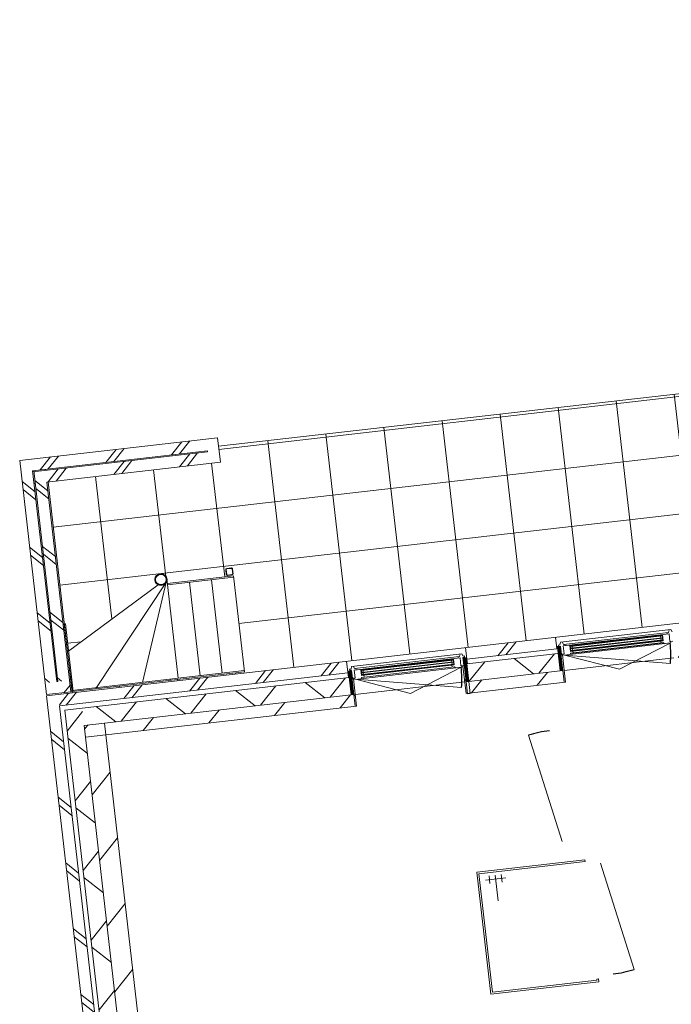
# Model space of a CAD drawing. Header units: metres. Extents: x 136266 to 136452, y 453403 to 453560.
# Tile 120 of 133: x 136300.29 to 136305.86, y 453539.3 to 453547.72. Entities that reach past the tile are written whole.
import ezdxf

# ---------------------------------------------------------------- set-up
doc = ezdxf.new("R2010")
doc.units = ezdxf.units.M
for name, color, linetype, lineweight in [('A-COLS', 52, 'Continuous', 5), ('A-DETL-BEBOUWING', 253, 'Continuous', 9), ('A-DETL-GENF-4', 252, 'Continuous', 9), ('A-FLOR', 192, 'Continuous', 5), ('A-FLOR-PATT', 8, 'Continuous', 5)]:
    doc.layers.add(name, color=color, linetype=linetype, lineweight=lineweight)
pattern_1 = [(76.77799999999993, (1020.113961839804, 631.954765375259), (-389.3964602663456, 91.48987229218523), [])]
pattern_2 = [(90, (0, 0), (-400, 2.449293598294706e-14), [])]

# ---------------------------------------------------------------- blocks, each defined once
blk = doc.blocks.new('859-DO-0010 29-09-2022')
at = {"layer": 'A-DETL-BEBOUWING'}
h = blk.add_hatch(dxfattribs=at)
h.set_pattern_fill('FP_990', color=256, angle=45.00000000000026, style=0, pattern_type=2)
h.set_pattern_definition([(256.7780000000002, (8641.821380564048, 84519.29197979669), (412.95494611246, -97.02500956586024), []), (346.7780000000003, (8641.821380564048, 84519.29197979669), (97.02500956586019, 412.95494611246), [])])
h.paths.add_polyline_path([(6404.30759167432, 82956.71252569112), (8359.313491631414, 84167.82853730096), (8280.319078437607, 84295.34278232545), (6325.313178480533, 83084.22677071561)])
h.paths.add_polyline_path([(9220.45969303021, 84701.30414106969), (9889.484431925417, 85115.76149562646), (9810.490018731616, 85243.27574065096), (9141.465279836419, 84828.8183860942)])
h.paths.add_polyline_path([(10750.63063332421, 85649.2370993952), (11037.32516090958, 85826.84287173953), (10958.33074771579, 85954.357116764), (10671.63622013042, 85776.75134441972)])
h = blk.add_hatch(color=256, dxfattribs=at)
h.paths.add_polyline_path([(9901.954098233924, 85306.40712872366), (9913.855427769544, 85313.77994062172), (9911.748910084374, 85317.18032048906), (9899.847580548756, 85309.80750859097)])
h.paths.add_polyline_path([(9877.729144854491, 85345.51149719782), (9889.630474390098, 85352.88430909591), (9887.52395670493, 85356.28468896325), (9875.622627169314, 85348.91187706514)])
h.paths.add_polyline_path([(10562.47788746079, 85715.59818906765), (10574.3792169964, 85722.97100096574), (10572.27269931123, 85726.37138083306), (10560.37136977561, 85718.99856893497)])
h.paths.add_polyline_path([(10538.25293408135, 85754.70255754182), (10550.15426361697, 85762.0753694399), (10548.04774593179, 85765.47574930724), (10536.14641639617, 85758.10293740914)])
for points in [[(9879.83566253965, 85342.1111173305), (10552.26078130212, 85758.6749895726), (10550.15426361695, 85762.07536943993), (9877.729144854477, 85345.51149719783)], [(9889.841621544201, 85325.95931296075), (10562.26674030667, 85742.52318520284), (10560.16022262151, 85745.92356507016), (9887.735103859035, 85329.35969282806)], [(9899.847580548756, 85309.80750859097), (10572.27269931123, 85726.37138083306), (10570.16618162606, 85729.77176070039), (9897.74106286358, 85313.20788845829)], [(8350.454666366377, 84392.90301657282), (9022.879785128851, 84809.46688881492), (9020.773267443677, 84812.86726868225), (8348.348148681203, 84396.30339644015)], [(8360.460625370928, 84376.75121220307), (9032.885744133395, 84793.31508444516), (9030.779226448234, 84796.71546431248), (8358.354107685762, 84380.15159207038)], [(8370.466584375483, 84360.59940783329), (9042.891703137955, 84777.16328007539), (9040.78518545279, 84780.56365994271), (8368.360066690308, 84363.99978770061)]]:
    blk.add_hatch(color=256, dxfattribs=at).paths.add_polyline_path(points)
h = blk.add_hatch(dxfattribs=at)
h.set_pattern_fill('FP_318', color=256, angle=45.00000000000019, style=0, pattern_type=2)
h.set_pattern_definition([(256.7780000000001, (5663.33912578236, 85220.91161236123), (389.396460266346, -91.48987229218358), []), (256.7780000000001, (4643.224456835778, 84588.95613987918), (389.396460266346, -91.48987229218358), [])])
h.paths.add_polyline_path([(4991.295883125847, 84686.95034505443), (6440.707801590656, 85584.85350836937), (6388.044859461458, 85669.86300505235), (4938.632940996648, 84771.95984173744)])
h = blk.add_hatch(dxfattribs=at)
h.set_pattern_fill('FP_1360', color=256, angle=44.99999999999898, style=0, pattern_type=2)
h.set_pattern_definition([(346.777999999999, (6384.662288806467, 85485.4353094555), (91.48987229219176, 389.396460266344), []), (346.777999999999, (7016.618468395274, 84465.32134761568), (91.48987229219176, 389.396460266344), [])])
h.paths.add_polyline_path([(6413.627541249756, 85438.68011988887), (6498.637037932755, 85491.34306201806), (6440.707801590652, 85584.85350836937), (6355.698304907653, 85532.19056624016), (6360.964599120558, 85523.68961657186)])
h = blk.add_hatch(dxfattribs=at)
h.set_pattern_fill('FP_989', color=256, angle=45.00000000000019, style=0, pattern_type=2)
h.set_pattern_definition([(256.7780000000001, (5768.023456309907, 85156.36549116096), (389.396460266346, -91.48987229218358), []), (256.7780000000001, (4747.909494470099, 84524.41072578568), (389.396460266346, -91.48987229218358), [])])
h.paths.add_polyline_path([(5227.745062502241, 84704.03207717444), (6413.627541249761, 85438.68011988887), (6360.964599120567, 85523.68961657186), (5175.082120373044, 84789.04157385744)])
h = blk.add_hatch(dxfattribs=at)
h.set_pattern_fill('FP_991', color=256, angle=45.00000000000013, style=0, pattern_type=2)
h.set_pattern_definition([(256.7780000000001, (9402.249669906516, 85155.06017204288), (389.3964602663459, -91.48987229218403), []), (256.7780000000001, (8382.1357080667, 84523.10540666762), (389.3964602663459, -91.48987229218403), [])])
h.paths.add_polyline_path([(9125.50067277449, 84865.9819613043), (9784.324272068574, 85274.11976280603), (9731.661329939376, 85359.12925948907), (9073.149277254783, 84950.48855367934), (9120.611955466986, 84873.87341933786)])
h = blk.add_hatch(dxfattribs=at)
h.set_pattern_fill('FP_1186', color=256, scale=0.9999999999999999, angle=-58.22199999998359, style=0, pattern_type=2)
h.set_pattern_definition([(121.7780000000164, (9931.744458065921, 85140.14862167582), (43.18482431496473, 26.75277460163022), [50.8, 0, 0, 0]), (121.7780000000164, (9927.425975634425, 85137.47334421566), (43.18482431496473, 26.75277460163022), [50.8, 0, 0, 0]), (121.7780000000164, (9923.10749320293, 85134.7980667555), (43.18482431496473, 26.75277460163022), [50.8, 0, 0, 0]), (121.7780000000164, (9918.789010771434, 85132.12278929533), (43.18482431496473, 26.75277460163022), [50.8, 0, 0, 0]), (121.7780000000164, (9914.470528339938, 85129.44751183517), (43.18482431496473, 26.75277460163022), [50.8, 0, 0, 0]), (121.7780000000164, (9910.152045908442, 85126.772234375), (43.18482431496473, 26.75277460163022), [50.8, 0, 0, 0]), (121.7780000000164, (9905.833563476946, 85124.09695691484), (43.18482431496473, 26.75277460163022), [50.8, 0, 0, 0]), (121.7780000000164, (9901.51508104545, 85121.42167945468), (43.18482431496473, 26.75277460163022), [50.8, 0, 0, 0]), (121.7780000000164, (9897.196598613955, 85118.74640199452), (43.18482431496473, 26.75277460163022), [50.8, 0, 0, 0]), (121.7780000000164, (9892.878116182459, 85116.07112453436), (43.18482431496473, 26.75277460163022), [50.8, 0, 0, 0])])
h.paths.add_polyline_path([(9788.94051541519, 85278.06134807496), (9889.484431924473, 85115.76149562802), (9908.1865211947, 85127.34734289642), (9801.280748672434, 85299.9166211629), (9782.578659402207, 85288.3307738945)])
h = blk.add_hatch(dxfattribs=at)
h.set_pattern_fill('FP_841', color=256, angle=44.99999999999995, style=0, pattern_type=2)
h.set_pattern_definition(pattern_1)
h.paths.add_polyline_path([(9254.420545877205, 84604.70879712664), (9960.849463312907, 85042.33784622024), (9908.18652118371, 85127.34734290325), (9201.757603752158, 84689.71829380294), (9220.45969302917, 84659.52903486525)])
h = blk.add_hatch(color=256, dxfattribs=at)
h.paths.add_polyline_path([(8372.57310206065, 84357.19902796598), (8384.47443159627, 84364.57183986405), (8382.367913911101, 84367.97221973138), (8370.466584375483, 84360.59940783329)])
h.paths.add_polyline_path([(8348.348148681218, 84396.30339644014), (8360.249478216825, 84403.67620833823), (8358.142960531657, 84407.07658820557), (8346.24163099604, 84399.70377630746)])
h.paths.add_polyline_path([(9033.096891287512, 84766.39008830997), (9044.998220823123, 84773.76290020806), (9042.891703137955, 84777.16328007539), (9030.99037360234, 84769.79046817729)])
h.paths.add_polyline_path([(9008.871937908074, 84805.49445678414), (9020.773267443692, 84812.86726868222), (9018.666749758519, 84816.26764854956), (9006.765420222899, 84808.89483665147)])
h = blk.add_hatch(dxfattribs=at)
h.set_pattern_fill('FP_286', color=256, style=0, pattern_type=2)
h.set_pattern_definition([(0, (0, 0), (0, 200), [])])
h.paths.add_polyline_path([(9256.790378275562, 84600.88336977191), (9275.492467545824, 84612.46921704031), (9112.763976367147, 84875.14856178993), (9094.061887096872, 84863.5627145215)])
h = blk.add_hatch(dxfattribs=at)
h.set_pattern_fill('FP_1187', color=256, angle=-58.22199999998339, style=0, pattern_type=2)
h.set_pattern_definition([(121.7780000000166, (9179.804856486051, 84674.32593988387), (-43.18482431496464, -26.75277460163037), [50.8, 0, 0, 0]), (121.7780000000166, (9184.123338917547, 84677.00121734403), (-43.18482431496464, -26.75277460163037), [50.8, 0, 0, 0]), (121.7780000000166, (9188.441821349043, 84679.67649480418), (-43.18482431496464, -26.75277460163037), [50.8, 0, 0, 0]), (121.7780000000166, (9192.760303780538, 84682.35177226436), (-43.18482431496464, -26.75277460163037), [50.8, 0, 0, 0]), (121.7780000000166, (9197.078786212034, 84685.02704972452), (-43.18482431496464, -26.75277460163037), [50.8, 0, 0, 0]), (121.7780000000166, (9201.397268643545, 84687.70232718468), (-43.18482431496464, -26.75277460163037), [50.8, 0, 0, 0]), (121.7780000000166, (9205.715751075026, 84690.37760464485), (-43.18482431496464, -26.75277460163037), [50.8, 0, 0, 0]), (121.7780000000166, (9210.034233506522, 84693.05288210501), (-43.18482431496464, -26.75277460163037), [50.8, 0, 0, 0]), (121.7780000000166, (9214.352715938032, 84695.72815956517), (-43.18482431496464, -26.75277460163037), [50.8, 0, 0, 0]), (121.7780000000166, (9218.671198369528, 84698.40343702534), (-43.18482431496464, -26.75277460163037), [50.8, 0, 0, 0])])
h.paths.add_polyline_path([(9094.851831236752, 84862.28757206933), (9201.757603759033, 84689.71829380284), (9220.45969302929, 84701.30414107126), (9113.553920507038, 84873.87341933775)])
h = blk.add_hatch(dxfattribs=at)
h.set_pattern_fill('FP_319', color=256, angle=44.99999999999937, style=0, pattern_type=2)
h.set_pattern_definition([(346.7779999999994, (5469.212151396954, 83915.48854959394), (91.48987229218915, 389.3964602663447), []), (346.7779999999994, (6101.167623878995, 82895.37529486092), (91.48987229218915, 389.3964602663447), [])])
h.paths.add_polyline_path([(5947.128282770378, 83144.02798025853), (6032.137779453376, 83196.69092238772), (5076.305379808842, 84739.61328718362), (4991.295883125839, 84686.95034505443)])
h = blk.add_hatch(dxfattribs=at)
h.set_pattern_fill('FP_988', color=256, angle=44.99999999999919, style=0, pattern_type=2)
h.set_pattern_definition([(346.7779999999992, (5565.356046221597, 83969.16785378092), (91.48987229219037, 389.3964602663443), []), (346.7779999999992, (6197.310811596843, 82949.05389194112), (91.48987229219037, 389.3964602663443), [])])
h.paths.add_polyline_path([(6040.638729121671, 83201.95721660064), (6125.648225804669, 83254.62015872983), (5175.082120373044, 84789.04157385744), (5090.072623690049, 84736.37863172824)])
h = blk.add_hatch(dxfattribs=at)
h.set_pattern_fill('FP_1489', color=256, style=0, pattern_type=2)
h.set_pattern_definition(pattern_2)
h.paths.add_polyline_path([(9243.794358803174, 84598.12592935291), (9254.420545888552, 84604.70879711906), (9130.662631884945, 84804.4811143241), (9120.03644479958, 84797.89824655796), (9220.459693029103, 84635.79317908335)])
h = blk.add_hatch(dxfattribs=at)
h.set_pattern_fill('FP_1076', color=256, angle=45.0000000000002, style=0, pattern_type=2)
h.set_pattern_definition([(256.7780000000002, (7145.778593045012, 83757.18784738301), (389.3964602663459, -91.48987229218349), []), (256.7780000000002, (6125.664631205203, 83125.23308200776), (389.3964602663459, -91.48987229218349), [])])
h.paths.add_polyline_path([(6142.729957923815, 83018.17097935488), (8254.153331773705, 84326.18680448), (8201.490389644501, 84411.19630116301), (6090.067015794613, 83103.18047603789)])
h = blk.add_hatch(dxfattribs=at)
h.set_pattern_fill('FP_1186', color=256, scale=0.9999999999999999, angle=-58.22199999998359, style=0, pattern_type=2)
h.set_pattern_definition([(121.7780000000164, (8401.573517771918, 84192.2156633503), (43.18482431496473, 26.75277460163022), [50.8, 0, 0, 0]), (121.7780000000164, (8397.255035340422, 84189.54038589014), (43.18482431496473, 26.75277460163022), [50.8, 0, 0, 0]), (121.7780000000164, (8392.936552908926, 84186.86510842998), (43.18482431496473, 26.75277460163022), [50.8, 0, 0, 0]), (121.7780000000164, (8388.61807047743, 84184.18983096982), (43.18482431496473, 26.75277460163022), [50.8, 0, 0, 0]), (121.7780000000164, (8384.299588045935, 84181.51455350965), (43.18482431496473, 26.75277460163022), [50.8, 0, 0, 0]), (121.7780000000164, (8379.981105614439, 84178.83927604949), (43.18482431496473, 26.75277460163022), [50.8, 0, 0, 0]), (121.7780000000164, (8375.662623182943, 84176.16399858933), (43.18482431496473, 26.75277460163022), [50.8, 0, 0, 0]), (121.7780000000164, (8371.344140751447, 84173.48872112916), (43.18482431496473, 26.75277460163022), [50.8, 0, 0, 0]), (121.7780000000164, (8367.025658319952, 84170.813443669), (43.18482431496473, 26.75277460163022), [50.8, 0, 0, 0]), (121.7780000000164, (8362.707175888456, 84168.13816620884), (43.18482431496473, 26.75277460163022), [50.8, 0, 0, 0])])
h.paths.add_polyline_path([(8258.769575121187, 84330.12838974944), (8359.31349163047, 84167.8285373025), (8378.015580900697, 84179.4143845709), (8271.10980837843, 84351.98366283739), (8252.407719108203, 84340.39781556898)])
h = blk.add_hatch(dxfattribs=at)
h.set_pattern_fill('FP_1489', color=256, style=0, pattern_type=2)
h.set_pattern_definition(pattern_2)
h.paths.add_polyline_path([(8430.678523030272, 84094.40488788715), (8441.304710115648, 84100.9877556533), (8317.546796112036, 84300.76007285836), (8306.92060902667, 84294.1772050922), (8378.015580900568, 84179.41438457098)])
h = blk.add_hatch(dxfattribs=at)
h.set_pattern_fill('FP_841', color=256, angle=44.99999999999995, style=0, pattern_type=2)
h.set_pattern_definition(pattern_1)
h.paths.add_polyline_path([(6456.970533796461, 82871.7030290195), (8430.678523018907, 84094.40488789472), (8378.01558088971, 84179.41438457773), (6404.307591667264, 82956.7125257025)])
h = blk.add_hatch(dxfattribs=at)
h.set_pattern_fill('FP_992', color=256, angle=45.00000000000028, style=0, pattern_type=2)
h.set_pattern_definition([(76.77800000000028, (6089.051349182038, 83114.31464619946), (-389.3964602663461, 91.48987229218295), []), (76.77800000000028, (7109.165311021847, 83746.26941157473), (-389.3964602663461, 91.48987229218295), [])])
h.paths.add_polyline_path([(5999.791224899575, 83059.01848357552), (6178.311167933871, 83169.61066204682), (6125.648225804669, 83254.62015872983), (5947.128282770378, 83144.02798025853)])
h = blk.add_hatch(dxfattribs=at)
h.set_pattern_fill('FP_313', color=256, angle=44.99999999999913, style=0, pattern_type=2)
h.set_pattern_definition([(346.7779999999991, (8688.234455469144, 78719.28396245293), (91.48987229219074, 389.3964602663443), []), (346.7779999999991, (9320.18992795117, 77699.16929350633), (91.48987229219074, 389.3964602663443), [])])
h.paths.add_polyline_path([(11371.41132207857, 74388.04982190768), (11456.42081876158, 74440.71276403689), (6088.946496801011, 83102.4863203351), (6005.057519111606, 83050.5175339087), (11235.07311755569, 74608.12947709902)])
h = blk.add_hatch(dxfattribs=at)
h.set_pattern_fill('FP_969', color=256, angle=44.99999999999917, style=0, pattern_type=2)
h.set_pattern_definition([(346.7779999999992, (8745.368683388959, 78892.8984762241), (97.025009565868, 412.9549461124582), []), (76.77799999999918, (8745.368683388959, 78892.8984762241), (-412.9549461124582, 97.025009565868), [])])
h.paths.add_polyline_path([(11292.938584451, 74780.56355344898), (11420.4528294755, 74859.5579666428), (6325.313178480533, 83084.22677071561), (6197.79893345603, 83005.23235752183), (11134.39368329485, 75036.4896696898)])
h = blk.add_hatch(dxfattribs=at)
h.set_pattern_fill('FP_841', color=256, angle=44.99999999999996, style=0, pattern_type=2)
h.set_pattern_definition([(76.77799999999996, (1020.113961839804, 631.9547653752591), (-389.3964602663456, 91.48987229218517), [])])
h.paths.add_polyline_path([(11420.45282947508, 74859.55796664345), (11569.21944867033, 74951.71811536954), (6553.074210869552, 83048.87267441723), (6404.307591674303, 82956.71252569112), (11297.64461391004, 75057.79726303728)])
at = {"layer": 'A-FLOR-PATT'}
h = blk.add_hatch(dxfattribs=at)
h.set_pattern_fill('FP_2157', color=256, style=0, pattern_type=2)
h.set_pattern_definition([(301.778, (-21054.317, 110988.263), (425.0474834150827, 263.3147106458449), []), (31.778, (-21054.317, 110988.263), (-263.3147106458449, 425.0474834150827), [])])
h.paths.add_polyline_path([(6191.462834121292, 83165.99469233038), (34811.43272052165, 100895.9175442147), (33793.35629722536, 102539.3153649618), (6426.877332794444, 85607.17890728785), (6498.637037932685, 85491.34306201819), (5236.496767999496, 84709.45371332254), (6186.032148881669, 83174.77200957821)])
h.paths.add_polyline_path([(6186.642657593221, 83174.77200957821), (5879.501525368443, 83670.56491452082), (5888.002475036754, 83675.83120873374), (6011.73582681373, 83476.09854033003), (6462.392761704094, 84315.79582026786), (6456.514394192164, 84317.41641166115), (6436.380546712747, 84326.69997714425), (6423.218018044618, 84341.40640257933), (6417.183763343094, 84364.20411516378), (6420.466992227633, 84384.18764523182), (6431.315363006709, 84401.21111798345), (6450.231755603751, 84412.9297250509), (6472.359349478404, 84415.28031004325), (6495.376774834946, 84405.70961843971), (6514.1612199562, 84383.55012347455), (6530.012522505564, 84357.96265727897), (7014.566653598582, 84658.14142741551), (7449.033683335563, 83956.81670019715), (6193.155254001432, 83178.80652926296)])
h.paths.add_polyline_path([(6484.216505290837, 84319.29851293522), (6498.175308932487, 84327.4271270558), (6490.669798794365, 84323.29629477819), (6485.482724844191, 84320.08292937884)])
h.paths.add_polyline_path([(6467.872086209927, 84319.65350277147), (6493.711463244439, 84329.76353983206), (6507.662638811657, 84346.79897252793), (6511.260578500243, 84370.9130724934), (6504.610612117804, 84390.7383935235), (6488.197745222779, 84406.16296522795), (6462.392761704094, 84410.81782195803), (6442.219892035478, 84404.73572443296), (6425.913236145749, 84387.38425576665), (6421.629112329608, 84360.34963942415), (6429.581965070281, 84339.29988489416), (6444.691945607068, 84325.0997466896), (6466.044373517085, 84320.08292937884)])
h.paths.add_polyline_path([(6502.618659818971, 84331.69037985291), (6510.79018884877, 84343.29528747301), (6504.610612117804, 84334.81618983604), (6503.667561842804, 84333.33633714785)])
h.paths.add_polyline_path([(6513.757654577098, 84350.7039351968), (6516.013973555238, 84363.34083667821), (6513.791530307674, 84350.98830301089)])
h.paths.add_polyline_path([(6515.59481035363, 84372.57676853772), (6511.445108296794, 84386.50491009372), (6515.450629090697, 84372.99738784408)])
h.paths.add_polyline_path([(6953.026886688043, 84643.54795128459), (6931.961709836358, 84677.55174995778), (6935.362089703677, 84679.65826764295), (6956.427266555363, 84645.65446896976)])
h.paths.add_polyline_path([(6966.794130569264, 84640.3132958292), (6964.6876128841, 84643.71367569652), (6998.691411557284, 84664.7788525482), (7000.797929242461, 84661.3784726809), (6971.087956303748, 84642.97329859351)])
h.paths.add_polyline_path([(6959.240589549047, 84639.07933399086), (6956.427266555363, 84643.27383897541), (6966.794130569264, 84640.3132958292), (6960.155488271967, 84639.22879370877)])
h.paths.add_polyline_path([(7004.032584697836, 84675.14571656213), (7000.632204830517, 84673.03919887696), (6979.567027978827, 84707.04299755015), (6982.967407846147, 84709.1495152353), (7001.37258193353, 84679.43954229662)])
h.paths.add_polyline_path([(7000.797929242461, 84661.3784726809), (7004.032584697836, 84675.14571656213), (7004.032584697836, 84665.87632661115), (7003.243330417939, 84664.7788525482)])
h.paths.add_polyline_path([(6935.196365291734, 84691.318993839), (6969.200163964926, 84712.3841706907), (6971.306681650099, 84708.98379082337), (6937.302882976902, 84687.91861397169)])
h.paths.add_polyline_path([(6931.961709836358, 84677.55174995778), (6931.961709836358, 84686.82113990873), (6935.196365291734, 84691.318993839), (6932.805759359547, 84679.65826764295)])
h.paths.add_polyline_path([(6982.967407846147, 84709.1495152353), (6969.200163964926, 84712.3841706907), (6976.753704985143, 84713.61813252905), (6979.567027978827, 84711.59491641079)])
for radius in [50.00000000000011, 45.99999999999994]:
    blk.add_circle((6466.444845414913, 84365.63135595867), radius)
for centre, radius, start, end in [((9864.640765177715, 85252.70689430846), 911.0000000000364, 20.77800000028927, 31.77800000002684), ((8335.259769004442, 84303.49879355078), 911.0000000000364, 20.77800000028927, 31.77800000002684), ((10527.06113008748, 83802.69251827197), 953.9999999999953, 121.7780000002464, 132.7779999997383), ((6466.442597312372, 84365.63498488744), 50.00000000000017, 8.049005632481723, 31.77800000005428), ((6466.442597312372, 84365.63498488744), 50.00000000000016, 324.129473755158, 328.7506591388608), ((6466.442597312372, 84365.63498488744), 50.00000000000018, 352.9504471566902, 0.17285926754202), ((10902.2308305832, 83775.1372466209), 953.9999999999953, 301.7780000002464, 312.7779999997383)]:
    blk.add_arc(centre, radius, start, end)
at = {"layer": 'A-COLS'}
for p, q in [((6953.026886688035, 84643.54795128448), (6931.961709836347, 84677.55174995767)), ((6935.196365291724, 84691.3189938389), (6969.200163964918, 84712.38417069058)), ((6935.362089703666, 84679.65826764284), (6956.427266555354, 84645.65446896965)), ((6971.306681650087, 84708.98379082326), (6937.302882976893, 84687.91861397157)), ((6964.687612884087, 84643.71367569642), (6998.691411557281, 84664.77885254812)), ((7000.79792924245, 84661.3784726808), (6966.794130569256, 84640.31329582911)), ((7000.632204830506, 84673.03919887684), (6979.567027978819, 84707.04299755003)), ((6982.967407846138, 84709.1495152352), (7004.032584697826, 84675.14571656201))]:
    blk.add_line(p, q, dxfattribs=at)
for centre, radius, start, end in [((6940.462659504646, 84682.81804417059), 9.999999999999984, 121.7780000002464, 211.7780000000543), ((6940.462659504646, 84682.81804417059), 6.000000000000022, 121.7780000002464, 211.7780000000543), ((6961.527836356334, 84648.8142454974), 9.999999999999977, 211.7780000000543, 301.7780000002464), ((6961.527836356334, 84648.8142454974), 5.999999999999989, 211.7780000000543, 301.7780000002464), ((6974.46645817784, 84703.88322102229), 10.00000000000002, 31.77800000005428, 121.7780000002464), ((6974.46645817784, 84703.88322102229), 6.000000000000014, 31.77800000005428, 121.7780000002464), ((6995.531635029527, 84669.87942234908), 6.000000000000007, 301.7780000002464, 31.77800000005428), ((6995.531635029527, 84669.87942234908), 9.999999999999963, 301.7780000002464, 31.77800000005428)]:
    blk.add_arc(centre, radius, start, end, dxfattribs=at)
at = {"layer": 'A-DETL-BEBOUWING'}
for p, q in [((35656.36996214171, 101419.3517485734), (6005.057519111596, 83050.51753390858)), ((10595.19333030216, 85839.38308232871), (9788.453206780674, 85339.61176152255)), ((10583.29200076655, 85832.01027043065), (10588.07708830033, 85809.09514579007)), ((10613.57993730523, 85824.89402842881), (10595.19333030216, 85839.38308232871)), ((10588.07708830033, 85809.09514579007), (9818.74114331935, 85332.49551952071)), ((10596.94692625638, 85800.47389445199), (9822.510411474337, 85320.71449165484)), ((9860.390290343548, 85250.07374720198), (10643.3277547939, 85735.09944421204)), ((9873.072342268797, 85347.33198880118), (10550.59803083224, 85767.05563757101)), ((10550.15426361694, 85762.07536943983), (9877.729144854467, 85345.51149719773)), ((9879.835662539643, 85342.1111173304), (10552.26078130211, 85758.67498957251)), ((10560.16022262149, 85745.92356507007), (9887.735103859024, 85329.35969282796)), ((9889.841621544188, 85325.95931296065), (10562.26674030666, 85742.52318520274)), ((10639.07727995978, 85732.46629710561), (10343.40143223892, 85344.81714233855)), ((10531.48961381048, 85759.92342901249), (10533.59613149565, 85756.52304914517)), ((10536.14641639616, 85758.10293740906), (10538.25293408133, 85754.70255754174)), ((10540.35945176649, 85751.3021776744), (10548.25889308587, 85738.55075317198)), ((10574.37921699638, 85722.97100096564), (10548.04774593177, 85765.47574930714)), ((10576.92950189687, 85724.55088922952), (10548.04774593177, 85765.47574930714)), ((10550.36541077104, 85735.15037330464), (10558.26485209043, 85722.39894880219)), ((10550.59803083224, 85767.05563757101), (10576.92950189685, 85724.55088922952)), ((10550.59803083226, 85767.05563757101), (10574.37921699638, 85722.97100096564)), ((10577.87594869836, 85802.77559273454), (10584.19550175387, 85792.57445313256)), ((10596.94692625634, 85800.47389445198), (10632.75772690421, 85742.66743670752)), ((10632.75772690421, 85742.66743670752), (10653.16000610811, 85755.30654281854)), ((10643.3277547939, 85735.09944421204), (10637.0082017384, 85745.30058381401)), ((6388.044859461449, 85669.86300505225), (4938.632940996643, 84771.95984173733)), ((6498.637037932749, 85491.34306201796), (6388.044859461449, 85669.86300505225)), ((10570.16618162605, 85729.77176070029), (9897.74106286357, 85313.20788845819)), ((10576.92950189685, 85724.55088922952), (9899.403813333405, 85304.8272404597)), ((9899.847580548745, 85309.80750859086), (10572.27269931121, 85726.37138083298)), ((9905.708390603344, 85290.85253812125), (10586.63445903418, 85712.68270457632)), ((9907.094648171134, 85288.6148154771), (10588.02071660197, 85710.44498193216)), ((10559.92760256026, 85714.01830080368), (10567.93236976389, 85701.09685730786)), ((10560.3713697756, 85718.99856893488), (10562.47788746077, 85715.59818906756)), ((10588.02071660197, 85710.44498193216), (10586.63445903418, 85712.68270457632)), ((10597.19223152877, 85706.51872692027), (10588.02071660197, 85710.44498193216)), ((9864.640765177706, 85252.70689430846), (10716.39110961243, 85575.88231224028)), ((5076.305379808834, 84739.61328718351), (6355.698304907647, 85532.19056624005)), ((5081.571674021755, 84731.11233751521), (6360.964599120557, 85523.68961657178)), ((5227.745062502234, 84704.03207717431), (6498.637037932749, 85491.34306201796)), ((6355.698304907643, 85532.19056624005), (6360.96459912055, 85523.68961657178)), ((9784.324272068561, 85274.11976280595), (9731.661329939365, 85359.12925948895)), ((9793.238294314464, 85316.69663688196), (9783.037154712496, 85310.37708382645)), ((9783.037154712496, 85310.37708382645), (9789.356707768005, 85300.17594422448)), ((9788.453206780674, 85339.61176152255), (9793.238294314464, 85316.69663688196)), ((9818.74114331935, 85332.49551952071), (9800.354536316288, 85346.98457342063)), ((9858.32121212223, 85262.90803391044), (9822.510411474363, 85320.71449165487)), ((9835.26183597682, 85328.61393297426), (9828.942282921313, 85338.81507257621)), ((10343.40143223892, 85344.81714233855), (9864.640765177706, 85252.70689430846)), ((9899.403813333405, 85304.8272404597), (9873.072342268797, 85347.33198880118)), ((9901.954098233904, 85306.40712872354), (9873.072342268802, 85347.33198880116)), ((9901.954098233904, 85306.40712872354), (9875.622627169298, 85348.91187706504)), ((9875.622627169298, 85348.91187706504), (9899.403813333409, 85304.82724045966)), ((9889.630474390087, 85352.88430909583), (9887.523956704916, 85356.28468896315)), ((9890.074241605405, 85357.86457722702), (9887.967723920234, 85361.26495709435)), ((9899.636433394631, 85336.73250472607), (9891.736992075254, 85349.48392922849)), ((9909.642392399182, 85320.58070035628), (9901.742951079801, 85333.33212485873)), ((9913.85542776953, 85313.77994062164), (9911.74891008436, 85317.18032048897)), ((9924.410479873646, 85302.43838538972), (9916.405712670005, 85315.35982888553)), ((9125.50067277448, 84865.98196130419), (9784.324272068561, 85274.11976280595)), ((9810.490018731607, 85243.27574065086), (9141.465279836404, 84828.81838609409)), ((9789.518440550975, 85300.86430646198), (9773.791683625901, 85291.1216621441)), ((9789.356707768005, 85300.17594422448), (9802.108132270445, 85308.07538554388)), ((9802.108132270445, 85308.07538554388), (9837.918932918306, 85250.26892779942)), ((9847.717736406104, 85248.6930311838), (9837.091549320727, 85242.11016341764)), ((9837.918932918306, 85250.26892779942), (9858.32121212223, 85262.90803391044)), ((9971.47565040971, 85048.92071397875), (9847.717736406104, 85248.6930311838)), ((9854.070737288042, 85260.27488680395), (9860.390290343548, 85250.07374720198)), ((9907.094648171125, 85288.6148154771), (9905.708390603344, 85290.85253812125)), ((9906.525813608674, 85278.65446449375), (9907.094648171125, 85288.6148154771)), ((9889.484431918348, 85115.76149563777), (9220.459693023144, 84701.304141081)), ((9908.18652119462, 85127.34734289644), (9960.849463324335, 85042.33784621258)), ((9243.794358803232, 84598.12592935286), (9971.47565040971, 85048.92071397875)), ((9065.812334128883, 84890.17498157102), (8259.072210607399, 84390.40366076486)), ((9084.198941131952, 84875.68592767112), (9065.812334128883, 84890.17498157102)), ((9072.837730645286, 84950.9914579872), (9125.50067277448, 84865.98196130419)), ((9058.696092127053, 84859.88704503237), (8289.360147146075, 84383.28741876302)), ((9067.565930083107, 84851.26579369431), (8293.129415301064, 84371.50639089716)), ((8343.691346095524, 84398.1238880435), (9021.217034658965, 84817.84753681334)), ((9020.773267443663, 84812.86726868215), (8348.348148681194, 84396.30339644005)), ((8350.45466636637, 84392.90301657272), (9022.879785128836, 84809.46688881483)), ((9002.10861763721, 84810.71532825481), (9004.215135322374, 84807.31494838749)), ((9006.765420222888, 84808.89483665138), (9008.87193790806, 84805.49445678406)), ((9044.998220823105, 84773.76290020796), (9018.6667497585, 84816.26764854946)), ((9047.548505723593, 84775.34278847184), (9018.6667497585, 84816.26764854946)), ((9020.773267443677, 84812.86726868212), (9018.666749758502, 84816.26764854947)), ((9021.217034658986, 84817.84753681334), (9047.548505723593, 84775.34278847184)), ((9021.217034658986, 84817.84753681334), (9044.998220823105, 84773.76290020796)), ((9048.494952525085, 84853.56749197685), (9054.814505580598, 84843.36635237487)), ((9053.91100459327, 84882.80216967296), (9058.696092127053, 84859.88704503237)), ((9103.376730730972, 84793.45933594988), (9067.565930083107, 84851.26579369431)), ((9094.40008073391, 84882.00548072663), (9084.198941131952, 84875.68592767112)), ((9087.968209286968, 84863.90489980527), (9100.71963378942, 84871.80434112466)), ((9123.779009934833, 84806.09844206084), (9087.968209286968, 84863.90489980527)), ((9112.763976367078, 84875.14856178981), (9094.061887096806, 84863.5627145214)), ((9094.061887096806, 84863.5627145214), (9256.7903782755, 84600.88336977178)), ((9100.71963378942, 84871.80434112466), (9094.40008073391, 84882.00548072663)), ((9103.376730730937, 84793.45933594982), (9123.779009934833, 84806.09844206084)), ((9275.492467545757, 84612.4692170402), (9112.763976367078, 84875.14856178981)), ((9122.763190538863, 84817.23253883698), (9118.512715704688, 84814.5993917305)), ((9125.500672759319, 84865.98196130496), (9146.56584961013, 84831.97816263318)), ((4938.632940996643, 84771.95984173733), (5999.791224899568, 83059.0184835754)), ((6032.137779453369, 83196.69092238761), (5076.305379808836, 84739.61328718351)), ((5084.806329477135, 84744.87958139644), (6040.638729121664, 83201.95721660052)), ((5169.815826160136, 84797.54252352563), (5175.082120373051, 84789.04157385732)), ((8331.009294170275, 84300.8656464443), (9113.946758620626, 84785.89134345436)), ((9030.77922644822, 84796.7154643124), (8358.354107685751, 84380.15159207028)), ((8360.460625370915, 84376.75121220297), (9032.885744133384, 84793.31508444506)), ((9040.785185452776, 84780.5636599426), (8368.360066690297, 84363.99978770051)), ((9047.548505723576, 84775.34278847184), (8370.022817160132, 84355.61913970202)), ((8370.466584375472, 84360.59940783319), (9042.891703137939, 84777.1632800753)), ((8376.32739443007, 84341.64443736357), (9057.253462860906, 84763.47460381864)), ((8377.713651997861, 84339.40671471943), (9058.639720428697, 84761.23688117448)), ((9109.696283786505, 84783.25819634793), (8814.020436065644, 84395.60904158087)), ((9010.978455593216, 84802.09407691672), (9018.877896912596, 84789.3426524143)), ((9020.984414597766, 84785.94227254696), (9028.883855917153, 84773.19084804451)), ((9030.546606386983, 84764.810200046), (9038.551373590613, 84751.88875655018)), ((9032.885744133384, 84793.31508444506), (9030.77922644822, 84796.7154643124)), ((9030.990373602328, 84769.7904681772), (9033.096891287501, 84766.39008830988)), ((9057.253462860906, 84763.47460381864), (9058.6397204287, 84761.23688117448)), ((9058.6397204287, 84761.23688117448), (9067.811235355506, 84757.31062616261)), ((9107.627205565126, 84796.09248305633), (9103.376730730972, 84793.45933594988)), ((9113.946758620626, 84785.89134345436), (9107.627205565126, 84796.09248305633)), ((9130.662631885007, 84804.48111432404), (9120.036444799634, 84797.89824655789)), ((9120.036444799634, 84797.89824655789), (9243.794358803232, 84598.12592935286)), ((5142.735565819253, 84651.36913504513), (5134.234616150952, 84646.1028408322)), ((6178.31116793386, 83169.61066204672), (5227.745062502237, 84704.03207717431)), ((6530.012522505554, 84357.96265727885), (7014.566653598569, 84658.14142741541)), ((7019.83294781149, 84649.64047774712), (6535.278816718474, 84349.46170761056)), ((7449.03368333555, 83956.81670019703), (7014.566653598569, 84658.14142741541)), ((8335.259769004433, 84303.49879355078), (9187.01011343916, 84626.6742114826)), ((9256.7903782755, 84600.88336977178), (9275.492467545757, 84612.4692170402)), ((7282.24934542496, 83865.2580598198), (6858.314904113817, 84549.5808877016)), ((10527.06113008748, 83802.69251827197), (9879.142945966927, 84502.91964334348)), ((6959.213258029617, 83665.13887972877), (6508.947345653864, 84391.96645595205)), ((7120.731301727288, 83765.19846977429), (6696.796860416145, 84449.52129765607)), ((8275.218508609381, 84292.18300580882), (8201.490389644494, 84411.19630116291)), ((8259.072210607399, 84390.40366076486), (8263.857298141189, 84367.48853612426)), ((8289.360147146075, 84383.28741876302), (8270.973540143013, 84397.77647266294)), ((8305.880839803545, 84379.40583221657), (8299.561286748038, 84389.60697181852)), ((8814.020436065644, 84395.60904158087), (8335.259769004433, 84303.49879355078)), ((8343.69134609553, 84398.12388804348), (8370.022817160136, 84355.61913970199)), ((8372.57310206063, 84357.19902796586), (8343.69134609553, 84398.12388804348)), ((8372.57310206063, 84357.19902796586), (8346.241630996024, 84399.70377630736)), ((8346.241630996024, 84399.70377630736), (8370.022817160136, 84355.61913970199)), ((8360.249478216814, 84403.67620833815), (8358.142960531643, 84407.07658820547)), ((8360.693245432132, 84408.65647646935), (8358.58672774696, 84412.05685633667)), ((8370.255437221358, 84387.52440396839), (8362.35599590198, 84400.27582847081)), ((8380.26139622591, 84371.3725995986), (8372.361954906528, 84384.12402410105)), ((6462.392761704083, 84315.79582026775), (6011.735826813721, 83476.09854032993)), ((6142.729957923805, 83018.17097935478), (8254.15333177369, 84326.1868044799)), ((6362.313766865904, 83295.36274192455), (6516.003110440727, 84358.99973717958)), ((6697.39883558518, 83502.94620343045), (6515.39213712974, 84375.83736485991)), ((8263.857298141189, 84367.48853612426), (8253.656158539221, 84361.16898306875)), ((8253.656158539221, 84361.16898306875), (8259.97571159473, 84350.96784346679)), ((8259.97571159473, 84350.96784346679), (8272.72713609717, 84358.86728478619)), ((8272.72713609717, 84358.86728478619), (8308.537936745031, 84301.06082704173)), ((8293.129415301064, 84371.50639089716), (8328.94021594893, 84313.69993315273)), ((8303.271642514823, 84309.56177671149), (8299.021167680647, 84306.92862960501)), ((8317.546796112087, 84300.7600728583), (8306.920609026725, 84294.17720509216)), ((8308.537936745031, 84301.06082704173), (8328.940215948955, 84313.69993315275)), ((8441.304710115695, 84100.98775565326), (8317.546796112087, 84300.7600728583)), ((8324.68974111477, 84311.06678604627), (8331.009294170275, 84300.8656464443)), ((8368.360066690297, 84363.99978770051), (8372.573102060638, 84357.1990279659)), ((8377.713651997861, 84339.40671471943), (8376.327394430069, 84341.64443736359)), ((8377.144817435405, 84329.44636373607), (8377.713651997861, 84339.40671471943)), ((8384.474431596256, 84364.57183986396), (8382.367913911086, 84367.9722197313)), ((8395.029483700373, 84353.23028463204), (8387.024716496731, 84366.15172812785)), ((8280.319078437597, 84295.34278232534), (6197.798933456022, 83005.23235752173)), ((8359.313491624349, 84167.82853731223), (6404.307591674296, 82956.71252569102)), ((8378.015580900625, 84179.4143845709), (8430.678523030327, 84094.40488788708)), ((6456.970533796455, 82871.7030290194), (8441.304710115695, 84100.98775565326)), ((6181.376363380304, 83183.2729592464), (7443.76738912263, 83965.31764986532)), ((7449.03368333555, 83956.81670019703), (6186.64265759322, 83174.77200957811)), ((9978.910148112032, 83253.72745833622), (10769.49846726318, 83743.49282013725)), ((10777.39790858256, 83730.7413956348), (9999.561013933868, 83248.87547515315)), ((10777.39790858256, 83730.7413956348), (10769.49846726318, 83743.49282013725)), ((10902.23083058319, 83775.13724662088), (11550.14901470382, 83074.91012154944)), ((5888.002475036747, 83675.83120873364), (5879.501525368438, 83670.56491452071)), ((6186.64265759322, 83174.77200957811), (5879.501525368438, 83670.56491452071)), ((5888.002475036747, 83675.83120873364), (6195.143607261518, 83180.03830379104)), ((6901.222549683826, 83629.21393678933), (6906.488843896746, 83620.71298712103)), ((6361.30011304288, 83282.97139703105), (6356.03381882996, 83291.47234669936)), ((10222.40593875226, 83316.40047393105), (10073.63931955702, 83224.24032520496)), ((10130.90717296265, 83297.94848598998), (10246.76564564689, 83110.92759328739)), ((10175.53715872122, 83325.59653060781), (10209.7680711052, 83270.34035776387)), ((6148.90012509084, 83235.69670466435), (6157.401074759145, 83240.96299887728)), ((10531.87104046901, 82361.12774316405), (9978.91014811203, 83253.72745833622)), ((9999.56101393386, 83248.87547515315), (10536.72302365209, 82381.77860898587)), ((10086.27718720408, 83270.30044137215), (10120.50809958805, 83215.0442685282)), ((5999.791224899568, 83059.0184835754), (6178.31116793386, 83169.61066204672)), ((6040.638729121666, 83201.95721660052), (6032.137779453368, 83196.69092238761)), ((6005.057519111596, 83050.51753390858), (11371.41132207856, 74388.04982190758)), ((11569.21944867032, 74951.71811536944), (6553.074210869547, 83048.87267441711)), ((11403.75787663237, 74525.72226071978), (6142.7299579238, 83018.17097935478)), ((6197.798933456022, 83005.23235752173), (11371.93299764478, 74653.0493084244)), ((11420.45282947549, 74859.55796664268), (6404.307591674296, 82956.71252569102)), ((11296.54219958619, 82864.2460378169), (11309.29362408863, 82872.14547913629)), ((11322.45935962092, 82850.89310496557), (11309.29362408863, 82872.14547913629)), ((11322.45935962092, 82850.89310496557), (10531.87104046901, 82361.12774316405)), ((10536.72302365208, 82381.77860898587), (11301.80849379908, 82855.74508814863)), ((11301.80849379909, 82855.74508814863), (11296.54219958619, 82864.2460378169))]:
    blk.add_line(p, q, dxfattribs=at)
at = {"layer": 'A-DETL-GENF-4'}
for p, q in [((9782.57865940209, 85288.33077389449), (9801.280748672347, 85299.9166211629)), ((9889.484431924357, 85115.761495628), (9782.57865940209, 85288.33077389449)), ((9801.280748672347, 85299.9166211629), (9908.186521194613, 85127.34734289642)), ((9908.186521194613, 85127.34734289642), (9889.484431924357, 85115.761495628)), ((9113.553920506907, 84873.87341933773), (9094.85183123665, 84862.28757206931)), ((9094.85183123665, 84862.28757206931), (9201.757603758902, 84689.71829380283)), ((9220.459693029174, 84701.30414107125), (9113.553920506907, 84873.87341933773)), ((9201.757603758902, 84689.71829380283), (9220.459693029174, 84701.30414107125)), ((8252.407719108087, 84340.39781556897), (8271.109808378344, 84351.98366283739)), ((8359.313491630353, 84167.82853730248), (8252.407719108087, 84340.39781556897)), ((8271.109808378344, 84351.98366283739), (8378.01558090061, 84179.4143845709)), ((8378.01558090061, 84179.4143845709), (8359.313491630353, 84167.82853730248))]:
    blk.add_line(p, q, dxfattribs=at)
at = {"layer": 'A-FLOR'}
for p, q in [((33793.35629722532, 102539.3153649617), (6426.877332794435, 85607.17890728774)), ((10721.30235697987, 85631.06838438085), (9918.812708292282, 85133.9302106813)), ((5236.496767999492, 84709.45371332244), (6191.462834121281, 83165.99469233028)), ((9191.131627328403, 84683.13508603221), (8388.641978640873, 84185.99691233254))]:
    blk.add_line(p, q, dxfattribs=at)

msp = doc.modelspace()

# ---------------------------------------------------------------- block references
at = {"xscale": 0.001, "yscale": 0.001, "zscale": 0.001, "rotation": 334.7650131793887}
msp.add_blockref('859-DO-0010 29-09-2022', (136259.6791283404, 453469.3710543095), dxfattribs=at)

doc.saveas('drawing.dxf')
